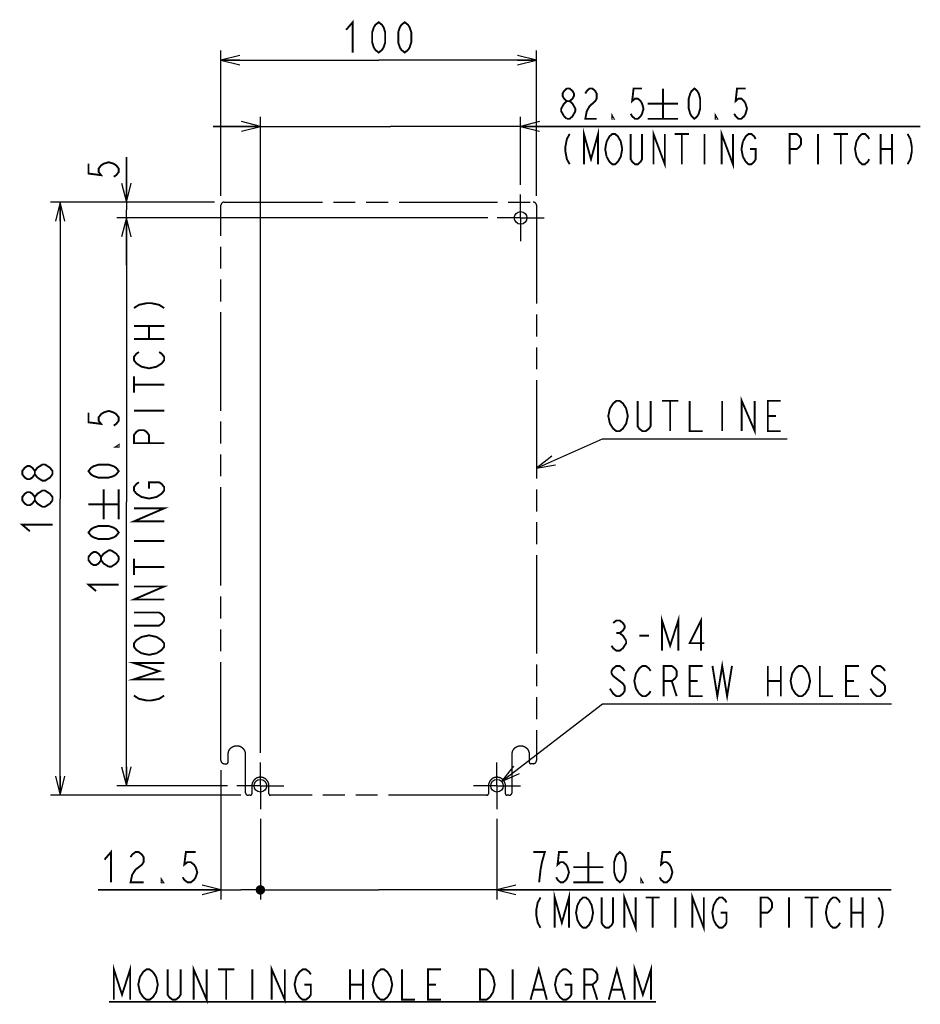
# Model space of a CAD drawing. Header units: millimetres. Extents: x 85 to 1221, y 92 to 821.
# Tile 1 of 35: x 95 to 380, y 126 to 438. Entities that reach past the tile are written whole.
import ezdxf

# ---------------------------------------------------------------- set-up
doc = ezdxf.new("R2010")
doc.units = ezdxf.units.MM
doc.header["$LTSCALE"] = 69.3
doc.linetypes.add('CENTER', pattern=[0.6, 0.375, -0.075, 0.075, -0.075])
doc.linetypes.add('PHANTOM', pattern=[0.8, 0.45, -0.05, 0.1, -0.05, 0.1, -0.05])
doc.layers.get('0').update_dxf_attribs({"linetype": 'CONTINUOUS'})
for name, color, linetype in [('ALL_DIM', 7, 'CONTINUOUS'), ('ALL_NOTE', 7, 'CONTINUOUS'), ('DEFAULT_1', 7, 'CENTER'), ('DEFAULT_3', 7, 'PHANTOM')]:
    doc.layers.add(name, color=color, linetype=linetype)
doc.styles.get("Standard").update_dxf_attribs({"font": 'txt', "width": 0.86})
doc.styles.add('TEXTSTYLE_2', font='txt', dxfattribs={"width": 0.75})
doc.dimstyles.new('DIMSTYLE_5', dxfattribs={"dimtxt": 9.6, "dimasz": 6, "dimexe": 1, "dimexo": 1, "dimgap": 0.8, "dimtad": 1, "dimdec": 3, "dimlfac": 0.333333, "dimdsep": 46, "dimtxsty": 'TEXTSTYLE_2', "dimblk": 'OPEN', "dimblk1": 'OPEN', "dimblk2": 'OPEN', "dimcen": 0.09, "dimadec": 0, "dimazin": 0, "dimtfac": 1, "dimtdec": 3, "dimtofl": 0, "dimtmove": 0, "dimatfit": 3, "dimldrblk": 'OPEN', "dimfxl": 1, "dimtolj": 1, "dimarcsym": 0})
doc.dimstyles.new('DIMSTYLE_6', dxfattribs={"dimtxt": 9.6, "dimasz": 6, "dimexe": 1, "dimexo": 1, "dimgap": 0.8, "dimtad": 1, "dimdec": 3, "dimlfac": 0.333333, "dimdsep": 46, "dimtxsty": 'STANDARD', "dimblk": 'OPEN', "dimblk1": 'OPEN', "dimblk2": 'OPEN', "dimcen": 0.09, "dimadec": 0, "dimazin": 0, "dimtfac": 1, "dimtdec": 3, "dimtofl": 0, "dimtmove": 0, "dimatfit": 3, "dimldrblk": 'OPEN', "dimfxl": 1, "dimtolj": 1, "dimarcsym": 0})

# ---------------------------------------------------------------- blocks, each defined once
blk = doc.blocks.new('_DOT')
at = {"color": 0, "linetype": 'BYBLOCK'}
blk.add_line((-0.25, 0), (-1, 0), dxfattribs=at)
at = {"color": 0, "linetype": 'BYBLOCK', "const_width": 0.25}
blk.add_lwpolyline([(-0.125, 0, 1), (0.125, 0, 1)], format="xyb", close=True, dxfattribs=at)
blk = doc.blocks.new('_OPEN')
at = {"color": 0, "linetype": 'BYBLOCK'}
for p, q in [((0, 0), (-1, 0.25)), ((-1, -0.25), (0, 0)), ((-1, 0), (0, 0))]:
    blk.add_line(p, q, dxfattribs=at)
blk = doc.blocks.new('*D11')
at = {"layer": 'ALL_DIM', "color": 2, "linetype": 'CONTINUOUS'}
for p, q in [((171, 184.58), (171, 159)), ((246, 184.58), (246, 159)), ((171, 162), (170.25, 162)), ((170.25, 162), (208.5, 162)), ((370.96, 162), (208.5, 162)), ((246, 162), (370.96, 162))]:
    blk.add_line(p, q, dxfattribs=at)
at = {"layer": 'ALL_DIM', "color": 2, "linetype": 'CONTINUOUS', "xscale": 6, "yscale": 6, "zscale": 6}
blk.add_blockref('_DOT', (171, 162), dxfattribs=at)
at = {"layer": 'ALL_DIM', "color": 2, "linetype": 'CONTINUOUS', "xscale": 6, "yscale": 6, "zscale": 6, "rotation": 180}
blk.add_blockref('_OPEN', (246, 162), dxfattribs=at)
blk = doc.blocks.new('*D12')
at = {"layer": 'ALL_DIM', "color": 2, "linetype": 'CONTINUOUS'}
for p, q in [((243.08, 375), (125.5, 375)), ((128.5, 375), (128.5, 285)), ((128.5, 195), (128.5, 285)), ((160.58, 195), (125.5, 195))]:
    blk.add_line(p, q, dxfattribs=at)
at = {"layer": 'ALL_DIM', "color": 2, "linetype": 'CONTINUOUS', "xscale": 6, "yscale": 6, "zscale": 6}
for p, rotation in [((128.5, 375), 90), ((128.5, 195), 270)]:
    blk.add_blockref('_OPEN', p, dxfattribs=dict(at, rotation=rotation))
blk = doc.blocks.new('*D13')
at = {"layer": 'ALL_DIM', "color": 2, "linetype": 'CONTINUOUS'}
for p, q in [((156.5, 380), (104.5, 380)), ((107.5, 380), (107.5, 286)), ((107.5, 192), (107.5, 286)), ((164.79, 192), (104.5, 192))]:
    blk.add_line(p, q, dxfattribs=at)
at = {"layer": 'ALL_DIM', "color": 2, "linetype": 'CONTINUOUS', "xscale": 6, "yscale": 6, "zscale": 6}
for p, rotation in [((107.5, 380), 90), ((107.5, 192), 270)]:
    blk.add_blockref('_OPEN', p, dxfattribs=dict(at, rotation=rotation))
blk = doc.blocks.new('*D14')
at = {"layer": 'ALL_DIM', "color": 2, "linetype": 'CONTINUOUS'}
for p, q in [((158.5, 382), (158.5, 428)), ((258.5, 382), (258.5, 428)), ((158.5, 425), (208.5, 425)), ((258.5, 425), (208.5, 425))]:
    blk.add_line(p, q, dxfattribs=at)
at = {"layer": 'ALL_DIM', "color": 2, "linetype": 'CONTINUOUS', "xscale": 6, "yscale": 6, "zscale": 6, "rotation": 180}
blk.add_blockref('_OPEN', (158.5, 425), dxfattribs=at)
at = {"layer": 'ALL_DIM', "color": 2, "linetype": 'CONTINUOUS', "xscale": 6, "yscale": 6, "zscale": 6}
blk.add_blockref('_OPEN', (258.5, 425), dxfattribs=at)
blk = doc.blocks.new('*D15')
at = {"layer": 'ALL_DIM', "color": 2, "linetype": 'CONTINUOUS'}
for p, q in [((128.5, 380), (128.5, 394.21)), ((128.5, 394.21), (128.5, 377.5)), ((154.88, 380), (125.5, 380)), ((243.08, 375), (125.5, 375)), ((128.5, 360), (128.5, 377.5)), ((128.5, 375), (128.5, 360))]:
    blk.add_line(p, q, dxfattribs=at)
at = {"layer": 'ALL_DIM', "color": 2, "linetype": 'CONTINUOUS', "xscale": 6, "yscale": 6, "zscale": 6}
for p, rotation in [((128.5, 380), 270), ((128.5, 375), 90)]:
    blk.add_blockref('_OPEN', p, dxfattribs=dict(at, rotation=rotation))
blk = doc.blocks.new('*D16')
at = {"layer": 'ALL_DIM', "color": 2, "linetype": 'CONTINUOUS'}
for p, q in [((158.5, 200), (158.5, 159)), ((171, 184.58), (171, 159)), ((158.5, 162), (119.52, 162)), ((119.52, 162), (164.75, 162)), ((171.75, 162), (164.75, 162)), ((171, 162), (171.75, 162))]:
    blk.add_line(p, q, dxfattribs=at)
at = {"layer": 'ALL_DIM', "color": 2, "linetype": 'CONTINUOUS', "xscale": 6, "yscale": 6, "zscale": 6}
blk.add_blockref('_OPEN', (158.5, 162), dxfattribs=at)
at = {"layer": 'ALL_DIM', "color": 2, "linetype": 'CONTINUOUS', "xscale": 6, "yscale": 6, "zscale": 6, "rotation": 180}
blk.add_blockref('_DOT', (171, 162), dxfattribs=at)
blk = doc.blocks.new('*D17')
at = {"layer": 'ALL_DIM', "color": 2, "linetype": 'CONTINUOUS'}
for p, q in [((171, 205.42), (171, 407)), ((253.5, 385.42), (253.5, 407)), ((171, 404), (156, 404)), ((156, 404), (212.25, 404)), ((380.2, 404), (212.25, 404)), ((253.5, 404), (380.2, 404))]:
    blk.add_line(p, q, dxfattribs=at)
at = {"layer": 'ALL_DIM', "color": 2, "linetype": 'CONTINUOUS', "xscale": 6, "yscale": 6, "zscale": 6}
blk.add_blockref('_OPEN', (171, 404), dxfattribs=at)
at = {"layer": 'ALL_DIM', "color": 2, "linetype": 'CONTINUOUS', "xscale": 6, "yscale": 6, "zscale": 6, "rotation": 180}
blk.add_blockref('_OPEN', (253.5, 404), dxfattribs=at)

msp = doc.modelspace()

# ---------------------------------------------------------------- linework, layer by layer
at = {"color": 7, "linetype": 'CONTINUOUS'}
for centre in [(253.4993, 375.001), (171, 195), (245.9992, 195)]:
    msp.add_circle(centre, 2, dxfattribs=at)
at = {"layer": 'ALL_DIM', "color": 2, "linetype": 'CONTINUOUS', "const_width": 0.6}
for points in [[(198.1802, 434.601), (200.2442, 437.001), (200.2442, 427.401)], [(208.5002, 427.401), (207.4682, 428.201), (206.9522, 429.001), (206.4362, 430.601), (206.4362, 433.801), (206.9522, 435.401), (207.4682, 436.201), (208.5002, 437.001), (209.5322, 436.201), (210.0482, 435.401), (210.5642, 433.801), (210.5642, 430.601), (210.0482, 429.001), (209.5322, 428.201), (208.5002, 427.401)], [(216.7562, 427.401), (215.7242, 428.201), (215.2082, 429.001), (214.6922, 430.601), (214.6922, 433.801), (215.2082, 435.401), (215.7242, 436.201), (216.7562, 437.001), (217.7882, 436.201), (218.3042, 435.401), (218.8202, 433.801), (218.8202, 430.601), (218.3042, 429.001), (217.7882, 428.201), (216.7562, 427.401)], [(268.1512, 412.001), (267.2512, 412.801), (266.8012, 413.601), (266.8012, 414.401), (267.2512, 415.201), (268.1512, 416.001), (269.0512, 416.001), (269.9512, 415.201), (270.4012, 414.401), (270.4012, 413.601), (269.9512, 412.801), (269.0512, 412.001)], [(274.0012, 414.401), (274.4512, 415.201), (275.3512, 416.001), (276.2512, 416.001), (277.1512, 415.201), (277.6012, 414.401), (277.6012, 412.801), (277.1512, 412.001), (276.2512, 411.201), (275.3512, 410.401), (274.4512, 408.801), (274.0012, 406.401), (277.6012, 406.401)], [(292.0012, 416.001), (289.3012, 416.001), (288.8512, 412.001), (289.7512, 412.801), (290.6512, 412.801), (291.5512, 412.001), (292.0012, 411.201), (292.4512, 409.601), (292.0012, 408.001), (291.5512, 407.201), (290.6512, 406.401), (289.7512, 406.401), (288.8512, 407.201), (288.4012, 408.001)], [(298.6012, 416.001), (298.6012, 406.401)], [(308.6012, 406.401), (307.7012, 407.201), (307.2512, 408.001), (306.8012, 409.601), (306.8012, 412.801), (307.2512, 414.401), (307.7012, 415.201), (308.6012, 416.001), (309.5012, 415.201), (309.9512, 414.401), (310.4012, 412.801), (310.4012, 409.601), (309.9512, 408.001), (309.5012, 407.201), (308.6012, 406.401)], [(324.8012, 416.001), (322.1012, 416.001), (321.6512, 412.001), (322.5512, 412.801), (323.4512, 412.801), (324.3513, 412.001), (324.8012, 411.201), (325.2512, 409.601), (324.8012, 408.001), (324.3513, 407.201), (323.4512, 406.401), (322.5512, 406.401), (321.6512, 407.201), (321.2012, 408.001)], [(267.2512, 407.201), (266.3512, 408.801), (266.3512, 409.601), (266.8012, 410.401), (267.2512, 411.201), (268.1512, 412.001), (269.0512, 412.001), (269.9512, 411.201)], [(270.8512, 408.801), (269.9512, 407.201), (269.0512, 406.401), (268.1512, 406.401)], [(269.9512, 411.201), (270.8512, 409.601), (270.8512, 408.801)], [(293.8012, 411.201), (303.4012, 411.201)], [(268.1512, 406.401), (267.2512, 407.201)], [(283.0012, 406.401), (282.5512, 406.401), (282.5512, 407.201), (283.0012, 406.401)], [(293.8012, 406.401), (303.4012, 406.401)], [(315.8012, 406.401), (315.3512, 406.401), (315.3512, 407.201), (315.8012, 406.401)], [(273.5512, 392.001), (273.5512, 401.601), (275.8012, 393.601), (278.0512, 401.601), (278.0512, 392.001)], [(295.6012, 392.001), (295.6012, 401.601), (299.2012, 392.001), (299.2012, 401.601)], [(317.2012, 392.001), (317.2012, 401.601), (320.8012, 392.001), (320.8012, 401.601)], [(269.0512, 401.601), (268.1512, 400.001), (267.7012, 397.601), (267.7012, 396.001), (268.1512, 393.601), (269.0512, 392.001)], [(280.7512, 394.401), (280.3012, 396.801), (280.7512, 399.201)], [(280.7512, 399.201), (281.6512, 400.801), (282.5512, 401.601), (283.4512, 401.601), (284.3512, 400.801)], [(284.3512, 400.801), (285.2512, 399.201), (285.7012, 396.801), (285.2512, 394.401), (284.8012, 393.601)], [(292.0012, 401.601), (292.0012, 393.601), (291.5512, 392.801), (290.6512, 392.001), (289.7512, 392.001), (288.8512, 392.801), (288.4012, 393.601), (288.4012, 401.601)], [(302.3512, 401.601), (306.8512, 401.601)], [(304.6012, 401.601), (304.6012, 392.001)], [(311.8012, 401.601), (311.8012, 392.001)], [(323.9512, 394.401), (323.5012, 396.801), (323.9512, 399.201)], [(323.9512, 399.201), (324.8512, 400.801), (325.7512, 401.601), (326.6512, 401.601), (327.5512, 400.801), (328.0012, 400.001)], [(338.8012, 392.001), (338.8012, 401.601), (341.0513, 401.601), (341.9512, 400.801), (342.4012, 400.001), (342.4012, 398.401), (341.9512, 397.601), (341.0513, 396.801), (338.8012, 396.801)], [(347.8012, 401.601), (347.8012, 392.001)], [(352.7512, 401.601), (357.2512, 401.601)], [(355.0012, 401.601), (355.0012, 392.001)], [(364.0012, 393.601), (363.5512, 392.801), (362.6512, 392.001), (361.7512, 392.001), (360.8512, 392.801), (360.4012, 393.601), (359.9513, 394.401), (359.5012, 396.801), (359.9513, 399.201), (360.4012, 400.001), (360.8512, 400.801), (361.7512, 401.601), (362.6512, 401.601), (363.5512, 400.801), (364.0012, 400.001)], [(367.6012, 401.601), (367.6012, 392.001)], [(371.2012, 401.601), (371.2012, 392.001)], [(376.1512, 401.601), (377.0512, 400.001), (377.5012, 397.601), (377.5012, 396.001), (377.0512, 393.601), (376.1512, 392.001)], [(326.2012, 396.801), (328.0012, 396.801), (328.0012, 393.601), (327.5512, 392.801), (326.6512, 392.001), (325.7512, 392.001), (324.8512, 392.801), (323.9512, 394.401)], [(367.6012, 396.801), (371.2012, 396.801)], [(284.8012, 393.601), (284.3512, 392.801), (283.4512, 392.001), (282.5512, 392.001), (281.6512, 392.801), (280.7512, 394.401)], [(116.4999, 392.1436), (116.4999, 389.0477), (120.4999, 388.5316), (119.6999, 389.5637), (119.6999, 390.5956), (120.4999, 391.6277), (121.2999, 392.1436), (122.8999, 392.6597), (124.4999, 392.1436), (125.2999, 391.6277), (126.0999, 390.5956), (126.0999, 389.5637), (125.2999, 388.5316), (124.4999, 388.0157)], [(130.8999, 346.4045), (132.4999, 347.4365), (134.8999, 347.9525), (136.4999, 347.9525), (138.8999, 347.4365), (140.4999, 346.4045)], [(130.8999, 340.7285), (140.4999, 340.7285)], [(135.6999, 336.6005), (135.6999, 340.7285)], [(130.8999, 336.6005), (140.4999, 336.6005)], [(138.8999, 332.4725), (139.6999, 331.9565), (140.4999, 330.9245), (140.4999, 329.8925), (139.6999, 328.8605), (138.8999, 328.3445), (138.0999, 327.8285), (135.6999, 327.3125), (133.2999, 327.8285), (132.4999, 328.3445), (131.6999, 328.8605), (130.8999, 329.8925), (130.8999, 330.9245), (131.6999, 331.9565), (132.4999, 332.4725)], [(130.8999, 319.5725), (130.8999, 324.7325)], [(130.8999, 322.1525), (140.4999, 322.1525)], [(116.4999, 313.3045), (116.4999, 310.2085), (120.4999, 309.6925), (119.6999, 310.7245), (119.6999, 311.7565), (120.4999, 312.7885), (121.2999, 313.3045), (122.8999, 313.8205), (124.4999, 313.3045), (125.2999, 312.7885), (126.0999, 311.7565), (126.0999, 310.7245), (125.2999, 309.6925), (124.4999, 309.1765)], [(130.8999, 313.8965), (140.4999, 313.8965)], [(140.4999, 303.5765), (130.8999, 303.5765), (130.8999, 306.1565), (131.6999, 307.1885), (132.4999, 307.7045), (134.0999, 307.7045), (134.8999, 307.1885), (135.6999, 306.1565), (135.6999, 303.5765)], [(126.0999, 302.9845), (126.0999, 302.4685), (125.2999, 302.4685), (126.0999, 302.9845)], [(99.4999, 293.7406), (98.6999, 292.7085), (97.8999, 292.1926), (97.0999, 292.1926), (96.2999, 292.7085), (95.4999, 293.7406), (95.4999, 294.7725), (96.2999, 295.8046), (97.0999, 296.3205), (97.8999, 296.3205), (98.6999, 295.8046), (99.4999, 294.7725)], [(100.2999, 292.7085), (99.4999, 293.7406), (99.4999, 294.7725), (100.2999, 295.8046), (101.0999, 296.3205), (101.8999, 296.8365), (102.6999, 296.8365), (103.4999, 296.3205), (104.2999, 295.8046), (105.0999, 294.7725), (105.0999, 293.7406)], [(126.0999, 294.7285), (125.2999, 293.6965), (124.4999, 293.1805), (122.8999, 292.6645), (119.6999, 292.6645), (118.0999, 293.1805), (117.2999, 293.6965), (116.4999, 294.7285), (117.2999, 295.7605), (118.0999, 296.2765), (119.6999, 296.7925), (122.8999, 296.7925), (124.4999, 296.2765), (125.2999, 295.7605), (126.0999, 294.7285)], [(105.0999, 293.7406), (104.2999, 292.7085), (103.4999, 292.1926), (102.6999, 291.6765), (101.8999, 291.6765), (100.2999, 292.7085)], [(131.6999, 287.5805), (130.8999, 288.6125), (130.8999, 289.6445), (131.6999, 290.6765), (132.4999, 291.1925)], [(135.6999, 289.1285), (135.6999, 291.1925), (138.8999, 291.1925), (139.6999, 290.6765), (140.4999, 289.6445), (140.4999, 288.6125), (139.6999, 287.5805), (138.8999, 287.0645), (138.0999, 286.5485), (135.6999, 286.0325), (133.2999, 286.5485), (131.6999, 287.5805)], [(99.4999, 285.4845), (98.6999, 284.4526), (97.8999, 283.9365), (97.0999, 283.9365), (96.2999, 284.4526), (95.4999, 285.4845), (95.4999, 286.5166), (96.2999, 287.5485), (97.0999, 288.0645), (97.8999, 288.0645), (98.6999, 287.5485), (99.4999, 286.5166)], [(101.8999, 283.4205), (100.2999, 284.4526), (99.4999, 285.4845), (99.4999, 286.5166), (100.2999, 287.5485), (101.0999, 288.0645), (101.8999, 288.5806), (102.6999, 288.5806), (104.2999, 287.5485)], [(104.2999, 287.5485), (105.0999, 286.5166), (105.0999, 285.4845)], [(121.2999, 279.4005), (121.2999, 289.0005)], [(126.0999, 279.4005), (126.0999, 289.0005)], [(105.0999, 285.4845), (104.2999, 284.4526), (103.4999, 283.9365), (102.6999, 283.4205), (101.8999, 283.4205)], [(116.4999, 284.2005), (126.0999, 284.2005)], [(140.4999, 278.8085), (130.8999, 278.8085), (140.4999, 282.9365), (130.8999, 282.9365)], [(97.8999, 275.6805), (95.4999, 277.7445), (105.0999, 277.7445)], [(126.0999, 275.2725), (125.2999, 274.2405), (124.4999, 273.7245), (122.8999, 273.2085), (119.6999, 273.2085), (118.0999, 273.7245), (117.2999, 274.2405), (116.4999, 275.2725), (117.2999, 276.3045), (118.0999, 276.8205), (119.6999, 277.3365), (122.8999, 277.3365), (124.4999, 276.8205), (125.2999, 276.3045), (126.0999, 275.2725)], [(130.8999, 272.6165), (140.4999, 272.6165)], [(120.4999, 266.5005), (119.6999, 265.4685), (118.8999, 264.9525), (118.0999, 264.9525), (117.2999, 265.4685), (116.4999, 266.5005), (116.4999, 267.5325), (117.2999, 268.5645), (118.0999, 269.0805), (118.8999, 269.0805), (119.6999, 268.5645), (120.4999, 267.5325)], [(122.8999, 264.4365), (121.2999, 265.4685), (120.4999, 266.5005), (120.4999, 267.5325), (121.2999, 268.5645), (122.0999, 269.0805), (122.8999, 269.5965), (123.6999, 269.5965)], [(123.6999, 269.5965), (125.2999, 268.5645), (126.0999, 267.5325), (126.0999, 266.5005)], [(126.0999, 266.5005), (125.2999, 265.4685), (124.4999, 264.9525), (123.6999, 264.4365), (122.8999, 264.4365)], [(130.8999, 261.7805), (130.8999, 266.9405)], [(130.8999, 264.3605), (140.4999, 264.3605)], [(118.8999, 256.6965), (116.4999, 258.7605), (126.0999, 258.7605)], [(140.4999, 254.0405), (130.8999, 254.0405), (140.4999, 258.1685), (130.8999, 258.1685)], [(130.8999, 249.9125), (138.8999, 249.9125), (139.6999, 249.3965), (140.4999, 248.3645), (140.4999, 247.3325), (139.6999, 246.3005), (138.8999, 245.7845), (130.8999, 245.7845)], [(133.2999, 237.0125), (131.6999, 238.0445), (130.8999, 239.0765), (130.8999, 240.1085), (131.6999, 241.1405), (132.4999, 241.6565), (133.2999, 242.1725), (135.6999, 242.6885), (138.0999, 242.1725), (139.6999, 241.1405)], [(139.6999, 241.1405), (140.4999, 240.1085), (140.4999, 239.0765), (139.6999, 238.0445), (138.8999, 237.5285), (138.0999, 237.0125), (135.6999, 236.4965), (133.2999, 237.0125)], [(140.4999, 228.7565), (130.8999, 228.7565), (138.8999, 231.3365), (130.8999, 233.9165), (140.4999, 233.9165)], [(130.8999, 223.5965), (132.4999, 222.5645), (134.8999, 222.0485), (136.4999, 222.0485), (138.8999, 222.5645), (140.4999, 223.5965)], [(121.5806, 171.6001), (123.6446, 174.0001), (123.6446, 164.4001)], [(129.8366, 172.4001), (130.3526, 173.2001), (131.3846, 174.0001), (132.4166, 174.0001), (133.4486, 173.2001), (133.9646, 172.4001), (133.9646, 170.8001), (133.4486, 170.0001), (132.4166, 169.2001), (131.3846, 168.4001), (130.3526, 166.8001), (129.8366, 164.4001), (133.9646, 164.4001)], [(150.4766, 174.0001), (147.3806, 174.0001), (146.8646, 170.0001), (147.8966, 170.8001), (148.9286, 170.8001), (149.9606, 170.0001), (150.4766, 169.2001), (150.9926, 167.6001), (150.4766, 166.0001), (149.9606, 165.2001), (148.9286, 164.4001), (147.8966, 164.4001), (146.8646, 165.2001), (146.3486, 166.0001)], [(259.3596, 164.4001), (259.8096, 168.4001), (260.2596, 170.8001), (260.7096, 172.4001), (261.1596, 174.0001), (257.5596, 174.0001)], [(268.3596, 174.0001), (265.6596, 174.0001), (265.2096, 170.0001), (266.1096, 170.8001), (267.0096, 170.8001), (267.9096, 170.0001), (268.3596, 169.2001), (268.8096, 167.6001), (268.3596, 166.0001), (267.9096, 165.2001), (267.0096, 164.4001), (266.1096, 164.4001), (265.2096, 165.2001), (264.7596, 166.0001)], [(274.9596, 174.0001), (274.9596, 164.4001)], [(284.9596, 164.4001), (284.0596, 165.2001), (283.6096, 166.0001), (283.1596, 167.6001), (283.1596, 170.8001), (283.6096, 172.4001), (284.0596, 173.2001), (284.9596, 174.0001), (285.8596, 173.2001), (286.3096, 172.4001), (286.7596, 170.8001), (286.7596, 167.6001), (286.3096, 166.0001), (285.8596, 165.2001), (284.9596, 164.4001)], [(301.1596, 174.0001), (298.4596, 174.0001), (298.0096, 170.0001), (298.9096, 170.8001), (299.8096, 170.8001), (300.7096, 170.0001), (301.1596, 169.2001), (301.6096, 167.6001), (301.1596, 166.0001), (300.7096, 165.2001), (299.8096, 164.4001), (298.9096, 164.4001), (298.0096, 165.2001), (297.5596, 166.0001)], [(270.1596, 169.2001), (279.7596, 169.2001)], [(140.1566, 164.4001), (139.6406, 164.4001), (139.6406, 165.2001), (140.1566, 164.4001)], [(292.1596, 164.4001), (291.7096, 164.4001), (291.7096, 165.2001), (292.1596, 164.4001)], [(270.1596, 164.4001), (279.7596, 164.4001)], [(259.8096, 159.6001), (258.9096, 158.0001), (258.4596, 155.6001), (258.4596, 154.0001), (258.9096, 151.6001), (259.8096, 150.0001)], [(264.3096, 150.0001), (264.3096, 159.6001), (266.5596, 151.6001), (268.8096, 159.6001), (268.8096, 150.0001)], [(271.5096, 157.2001), (272.4096, 158.8001), (273.3096, 159.6001), (274.2096, 159.6001), (275.1096, 158.8001)], [(282.7596, 159.6001), (282.7596, 151.6001), (282.3096, 150.8001), (281.4096, 150.0001), (280.5096, 150.0001), (279.6096, 150.8001), (279.1596, 151.6001), (279.1596, 159.6001)], [(286.3596, 150.0001), (286.3596, 159.6001), (289.9596, 150.0001), (289.9596, 159.6001)], [(293.1096, 159.6001), (297.6096, 159.6001)], [(295.3596, 159.6001), (295.3596, 150.0001)], [(302.5596, 159.6001), (302.5596, 150.0001)], [(307.9596, 150.0001), (307.9596, 159.6001), (311.5596, 150.0001), (311.5596, 159.6001)], [(314.7096, 152.4001), (314.2596, 154.8001), (314.7096, 157.2001), (315.1596, 158.0001), (315.6096, 158.8001), (316.5096, 159.6001), (317.4096, 159.6001), (318.3096, 158.8001), (318.7596, 158.0001)], [(329.5596, 150.0001), (329.5596, 159.6001), (331.8096, 159.6001), (332.7096, 158.8001), (333.1596, 158.0001), (333.1596, 156.4001), (332.7096, 155.6001), (331.8096, 154.8001), (329.5596, 154.8001)], [(338.5596, 159.6001), (338.5596, 150.0001)], [(343.5096, 159.6001), (348.0096, 159.6001)], [(345.7596, 159.6001), (345.7596, 150.0001)], [(350.7096, 157.2001), (351.6096, 158.8001), (352.5096, 159.6001), (353.4096, 159.6001), (354.3096, 158.8001), (354.7596, 158.0001)], [(358.3596, 159.6001), (358.3596, 150.0001)], [(361.9596, 159.6001), (361.9596, 150.0001)], [(366.9096, 159.6001), (367.8096, 158.0001), (368.2596, 155.6001), (368.2596, 154.0001), (367.8096, 151.6001), (366.9096, 150.0001)], [(272.4096, 150.8001), (271.5096, 152.4001), (271.0596, 154.8001), (271.5096, 157.2001)], [(275.1096, 158.8001), (276.0096, 157.2001), (276.4596, 154.8001), (276.0096, 152.4001)], [(351.6096, 150.8001), (350.7096, 152.4001), (350.2596, 154.8001), (350.7096, 157.2001)], [(316.9596, 154.8001), (318.7596, 154.8001), (318.7596, 151.6001), (318.3096, 150.8001), (317.4096, 150.0001), (316.5096, 150.0001), (315.6096, 150.8001), (314.7096, 152.4001)], [(358.3596, 154.8001), (361.9596, 154.8001)], [(276.0096, 152.4001), (275.1096, 150.8001), (274.2096, 150.0001), (273.3096, 150.0001), (272.4096, 150.8001)], [(354.7596, 151.6001), (354.3096, 150.8001), (353.4096, 150.0001), (352.5096, 150.0001), (351.6096, 150.8001)]]:
    msp.add_lwpolyline(points, dxfattribs=at)
at = {"layer": 'ALL_NOTE', "color": 2, "linetype": 'CONTINUOUS'}
for p, q in [((258.5004, 295.6539), (279.5004, 305.001)), ((279.5004, 305.001), (280.2504, 305.001)), ((280.2504, 305.001), (338.0424, 305.001)), ((247.439, 196.3882), (279.5004, 221.001)), ((279.5004, 221.001), (280.2504, 221.001)), ((280.2504, 221.001), (371.0664, 221.001))]:
    msp.add_line(p, q, dxfattribs=at)
at = {"layer": 'ALL_NOTE', "color": 2, "linetype": 'CONTINUOUS', "const_width": 0.6}
for points in [[(323.5944, 307.401), (323.5944, 317.001), (327.7224, 307.401), (327.7224, 317.001)], [(286.4424, 309.001), (285.9264, 308.201), (284.8944, 307.401), (283.8624, 307.401), (282.8304, 308.201), (282.3144, 309.001), (281.7984, 309.801), (281.2824, 312.201), (281.7984, 314.601), (282.3144, 315.401), (282.8304, 316.201), (283.8624, 317.001), (284.8944, 317.001), (285.9264, 316.201), (286.4424, 315.401), (286.9584, 314.601), (287.4744, 312.201), (286.9584, 309.801), (286.4424, 309.001)], [(294.6984, 317.001), (294.6984, 309.001), (294.1824, 308.201), (293.1504, 307.401), (292.1184, 307.401), (291.0864, 308.201), (290.5704, 309.001), (290.5704, 317.001)], [(298.3104, 317.001), (303.4704, 317.001)], [(300.8904, 317.001), (300.8904, 307.401)], [(307.0824, 317.001), (307.0824, 307.401), (311.2104, 307.401)], [(317.4024, 317.001), (317.4024, 307.401)], [(335.9784, 307.401), (331.8504, 307.401), (331.8504, 317.001), (335.9784, 317.001)], [(331.8504, 312.201), (334.4304, 312.201)], [(282.8304, 246.601), (283.8624, 247.401), (284.8944, 247.401), (285.9264, 246.601), (286.4424, 245.801), (286.4424, 245.001), (285.9264, 244.201), (284.8944, 243.401), (285.9264, 242.601), (286.9584, 241.001)], [(298.3104, 237.801), (298.3104, 247.401), (300.8904, 239.401), (303.4704, 247.401), (303.4704, 237.801)], [(310.6944, 237.801), (310.6944, 247.401), (307.0824, 240.201), (311.7264, 240.201)], [(283.8624, 243.401), (284.8944, 243.401)], [(286.9584, 241.001), (286.9584, 240.201), (286.4424, 239.401), (285.9264, 238.601), (284.8944, 237.801), (283.8624, 237.801), (282.8304, 238.601), (282.3144, 239.401)], [(291.0864, 242.601), (294.1824, 242.601)], [(314.3064, 233.001), (315.8544, 223.401), (317.4024, 233.001), (318.9504, 223.401), (320.4984, 233.001)], [(286.4424, 231.401), (285.9264, 232.201), (284.8944, 233.001), (283.8624, 233.001), (282.8304, 232.201), (282.3144, 231.401), (282.3144, 230.601), (282.8304, 229.801)], [(291.0864, 224.201), (290.0544, 225.801), (289.5384, 228.201), (290.0544, 230.601), (290.5704, 231.401), (291.0864, 232.201), (292.1184, 233.001), (293.1504, 233.001), (294.1824, 232.201), (294.6984, 231.401)], [(298.8264, 223.401), (298.8264, 233.001), (301.4064, 233.001), (302.4384, 232.201), (302.9544, 231.401), (302.9544, 229.801), (302.4384, 229.001), (301.4064, 228.201), (298.8264, 228.201)], [(311.2104, 223.401), (307.0824, 223.401), (307.0824, 233.001), (311.2104, 233.001)], [(331.8504, 233.001), (331.8504, 223.401)], [(335.9784, 233.001), (335.9784, 223.401)], [(344.7504, 225.801), (343.7184, 224.201), (342.6864, 223.401), (341.6544, 223.401), (340.6224, 224.201), (340.1064, 225.001), (339.5904, 225.801), (339.0744, 228.201), (339.5904, 230.601), (340.6224, 232.201)], [(340.6224, 232.201), (341.6544, 233.001), (342.6864, 233.001), (343.7184, 232.201), (344.7504, 230.601)], [(348.3624, 233.001), (348.3624, 223.401), (352.4904, 223.401)], [(360.7464, 223.401), (356.6184, 223.401), (356.6184, 233.001), (360.7464, 233.001)], [(369.0024, 231.401), (368.4864, 232.201), (367.4544, 233.001), (366.4224, 233.001), (365.3904, 232.201), (364.8744, 231.401), (364.8744, 230.601), (365.3904, 229.801)], [(282.8304, 229.801), (285.9264, 227.401), (286.4424, 226.601), (286.4424, 225.001), (285.9264, 224.201), (284.8944, 223.401), (283.8624, 223.401), (282.8304, 224.201), (281.7984, 225.801)], [(301.4064, 228.201), (302.9544, 223.401)], [(307.0824, 228.201), (309.6624, 228.201)], [(331.8504, 228.201), (335.9784, 228.201)], [(344.7504, 230.601), (345.2664, 228.201), (344.7504, 225.801)], [(356.6184, 228.201), (359.1984, 228.201)], [(365.3904, 229.801), (368.4864, 227.401)], [(294.6984, 225.001), (294.1824, 224.201), (293.1504, 223.401), (292.1184, 223.401), (291.0864, 224.201)], [(365.3904, 224.201), (364.3584, 225.801)], [(368.4864, 227.401), (369.0024, 226.601), (369.0024, 225.001), (368.4864, 224.201), (367.4544, 223.401), (366.4224, 223.401), (365.3904, 224.201)], [(124.5508, 127.2001), (124.5508, 136.8001), (127.1308, 128.8001), (129.7108, 136.8001), (129.7108, 127.2001)], [(149.8348, 127.2001), (149.8348, 136.8001), (153.9628, 127.2001), (153.9628, 136.8001)], [(174.6028, 127.2001), (174.6028, 136.8001), (178.7308, 127.2001), (178.7308, 136.8001)], [(256.6468, 127.2001), (259.2268, 136.8001), (261.8068, 127.2001)], [(281.4148, 127.2001), (283.9948, 136.8001), (286.5748, 127.2001)], [(289.6708, 127.2001), (289.6708, 136.8001), (292.2508, 128.8001), (294.8308, 136.8001), (294.8308, 127.2001)], [(133.8388, 128.0001), (132.8068, 129.6001), (132.2908, 132.0001), (132.8068, 134.4001)], [(132.8068, 134.4001), (133.8388, 136.0001), (134.8708, 136.8001), (135.9028, 136.8001), (136.9348, 136.0001)], [(136.9348, 136.0001), (137.9668, 134.4001), (138.4828, 132.0001), (137.9668, 129.6001), (137.4508, 128.8001)], [(145.7068, 136.8001), (145.7068, 128.8001), (145.1908, 128.0001), (144.1588, 127.2001), (143.1268, 127.2001), (142.0948, 128.0001), (141.5788, 128.8001), (141.5788, 136.8001)], [(157.5748, 136.8001), (162.7348, 136.8001)], [(160.1548, 136.8001), (160.1548, 127.2001)], [(168.4108, 136.8001), (168.4108, 127.2001)], [(183.3748, 128.0001), (182.3428, 129.6001), (181.8268, 132.0001), (182.3428, 134.4001), (182.8588, 135.2001), (183.3748, 136.0001), (184.4068, 136.8001), (185.4388, 136.8001), (186.4708, 136.0001), (186.9868, 135.2001)], [(199.3708, 136.8001), (199.3708, 127.2001)], [(203.4988, 136.8001), (203.4988, 127.2001)], [(211.7548, 128.8001), (211.2388, 128.0001), (210.2068, 127.2001), (209.1748, 127.2001), (208.1428, 128.0001), (207.6268, 128.8001), (207.1108, 129.6001), (206.5948, 132.0001), (207.1108, 134.4001), (207.6268, 135.2001), (208.1428, 136.0001), (209.1748, 136.8001), (210.2068, 136.8001), (211.2388, 136.0001), (211.7548, 135.2001), (212.2708, 134.4001), (212.7868, 132.0001), (212.2708, 129.6001), (211.7548, 128.8001)], [(215.8828, 136.8001), (215.8828, 127.2001), (220.0108, 127.2001)], [(228.2668, 127.2001), (224.1388, 127.2001), (224.1388, 136.8001), (228.2668, 136.8001)], [(240.6508, 136.8001), (242.7148, 136.8001), (243.7468, 136.0001), (244.2628, 135.2001), (244.7788, 134.4001), (245.2948, 132.0001), (244.7788, 129.6001), (244.2628, 128.8001), (243.7468, 128.0001), (242.7148, 127.2001), (240.6508, 127.2001), (240.6508, 136.8001)], [(250.9708, 136.8001), (250.9708, 127.2001)], [(267.4828, 132.0001), (269.5468, 132.0001), (269.5468, 128.8001), (269.0308, 128.0001), (267.9988, 127.2001), (266.9668, 127.2001), (265.9348, 128.0001), (265.4188, 128.8001), (264.9028, 129.6001), (264.3868, 132.0001), (264.9028, 134.4001), (265.4188, 135.2001), (265.9348, 136.0001), (266.9668, 136.8001), (267.9988, 136.8001), (269.0308, 136.0001), (269.5468, 135.2001)], [(273.6748, 127.2001), (273.6748, 136.8001), (276.2548, 136.8001), (277.2868, 136.0001), (277.8028, 135.2001), (277.8028, 133.6001), (277.2868, 132.8001), (276.2548, 132.0001), (273.6748, 132.0001)], [(184.9228, 132.0001), (186.9868, 132.0001), (186.9868, 128.8001), (186.4708, 128.0001), (185.4388, 127.2001), (184.4068, 127.2001), (183.3748, 128.0001)], [(199.3708, 132.0001), (203.4988, 132.0001)], [(224.1388, 132.0001), (226.7188, 132.0001)], [(276.2548, 132.0001), (277.8028, 127.2001)], [(137.4508, 128.8001), (136.9348, 128.0001), (135.9028, 127.2001), (134.8708, 127.2001), (133.8388, 128.0001)], [(257.6788, 130.4001), (260.7748, 130.4001)], [(282.4468, 130.4001), (285.5428, 130.4001)], [(123.0028, 126.5295), (296.3788, 126.5295)]]:
    msp.add_lwpolyline(points, dxfattribs=at)
at = {"layer": 'ALL_NOTE', "color": 2, "linetype": 'CONTINUOUS'}
for points in [[(263.372, 299.4641), (258.5004, 295.6539), (264.5919, 296.7233)], [(251.2849, 201.2316), (247.439, 196.3882), (253.1117, 198.852)]]:
    msp.add_lwpolyline(points, dxfattribs=at)
at = {"layer": 'DEFAULT_1', "color": 7, "linetype": 'CENTER'}
for p, q in [((253.4993, 375.001), (253.4993, 382.4221)), ((253.4993, 375.001), (246.0782, 375.001)), ((253.4993, 375.001), (253.4993, 367.5799)), ((253.4993, 375.001), (260.9204, 375.001)), ((171, 195), (171, 202.4211)), ((245.9992, 195), (245.9992, 202.4211)), ((171, 195), (163.5789, 195)), ((171, 195), (171, 187.5789)), ((171, 195), (178.4211, 195)), ((245.9992, 195), (238.5781, 195)), ((245.9992, 195), (245.9992, 187.5789)), ((245.9992, 195), (253.4203, 195))]:
    msp.add_line(p, q, dxfattribs=at)
at = {"layer": 'DEFAULT_3', "color": 8, "linetype": 'PHANTOM'}
for p, q in [((158.4999, 203.0001), (158.4999, 379.001)), ((159.4999, 380.001), (257.5004, 380.001)), ((258.5004, 379.001), (258.5004, 203.0001)), ((160.7892, 202.5004), (160.788, 205)), ((166.2119, 205), (166.2064, 193.0005)), ((250.8052, 193.0005), (250.7997, 205.0001)), ((256.1988, 205.0001), (256.1977, 202.5004)), ((159.4999, 202.0001), (160.2885, 202.0001)), ((257.5004, 202.0001), (256.6984, 202.0001)), ((168.2926, 195), (168.2938, 192.5003)), ((173.7062, 192.5003), (173.7074, 195)), ((243.3008, 195), (243.3019, 192.5003)), ((248.6965, 192.5003), (248.6977, 195)), ((167.7931, 192.0001), (167.2078, 192.0001)), ((242.8012, 192.0001), (174.2069, 192.0001)), ((249.8038, 192.0001), (249.1972, 192.0001))]:
    msp.add_line(p, q, dxfattribs=at)
for centre, start, end in [((159.4999, 379.001), 90, 180), ((257.5004, 379.001), 0, 90), ((159.4999, 203.0001), 180, 270), ((257.5004, 203.0001), 270, 360)]:
    msp.add_arc(centre, 1, start, end, dxfattribs=at)
for points, knots in [([(160.788, 205), (160.788, 205.0833), (160.7957, 205.25), (160.8302, 205.498), (160.8873, 205.742), (160.9666, 205.9798), (161.0677, 206.2092), (161.1896, 206.4284), (161.3312, 206.6356), (161.4913, 206.829), (161.6686, 207.0067), (161.8617, 207.1671), (162.0687, 207.3091), (162.288, 207.4316), (162.5176, 207.5332), (162.7558, 207.613), (163.0003, 207.6705), (163.2491, 207.7054), (163.5, 207.7171), (163.7509, 207.7054), (163.9996, 207.6705), (164.2441, 207.613), (164.4823, 207.5332), (164.7119, 207.4316), (164.9312, 207.3091), (165.1383, 207.1671), (165.3314, 207.0067), (165.5087, 206.829), (165.6687, 206.6356), (165.8103, 206.4284), (165.9323, 206.2092), (166.0334, 205.9798), (166.1126, 205.742), (166.1697, 205.498), (166.2042, 205.25), (166.2119, 205.0833), (166.2119, 205)], [0, 0, 0, 0, 0.02930516, 0.05866597, 0.08805919, 0.11744552, 0.14682621, 0.17621401, 0.20565007, 0.235076, 0.2644943, 0.29390552, 0.32335759, 0.35279789, 0.38223402, 0.41166127, 0.44111509, 0.4705631, 0.5, 0.5294369, 0.55888491, 0.58833873, 0.61776598, 0.64720211, 0.67664241, 0.70609448, 0.7355057, 0.764924, 0.79434993, 0.82378599, 0.85317379, 0.88255448, 0.91194081, 0.94133403, 0.97069484, 1, 1, 1, 1]), ([(250.7997, 205.0001), (250.7996, 205.0829), (250.8073, 205.2488), (250.8416, 205.4957), (250.8985, 205.7386), (250.9774, 205.9754), (251.078, 206.2037), (251.1994, 206.4219), (251.3404, 206.6282), (251.4997, 206.8207), (251.6762, 206.9975), (251.8684, 207.1572), (252.0745, 207.2986), (252.2928, 207.4205), (252.5214, 207.5217), (252.7585, 207.6011), (253.0019, 207.6584), (253.2495, 207.6931), (253.4993, 207.7048), (253.749, 207.6931), (253.9967, 207.6584), (254.24, 207.6011), (254.4771, 207.5217), (254.7057, 207.4205), (254.924, 207.2986), (255.1301, 207.1572), (255.3223, 206.9975), (255.4988, 206.8207), (255.6582, 206.6282), (255.7991, 206.4219), (255.9205, 206.2038), (256.0211, 205.9754), (256.1, 205.7387), (256.1569, 205.4957), (256.1912, 205.2488), (256.1989, 205.0829), (256.1988, 205.0001)], [0, 0, 0, 0, 0.02930564, 0.05866658, 0.08805944, 0.11744593, 0.14682632, 0.17621424, 0.20564966, 0.235076, 0.26449384, 0.29390536, 0.32335715, 0.3527982, 0.38223386, 0.41166145, 0.44111537, 0.47056416, 0.50000079, 0.52943758, 0.55888584, 0.58833989, 0.61776721, 0.64720284, 0.67664313, 0.70609469, 0.73550595, 0.76492375, 0.7943493, 0.82378438, 0.85317223, 0.88255292, 0.9119392, 0.94133201, 0.9706932, 1, 1, 1, 1]), ([(160.2885, 202.0001), (160.3103, 202.0001), (160.3541, 202.003), (160.4186, 202.0158), (160.4808, 202.0369), (160.5398, 202.066), (160.5944, 202.1025), (160.6438, 202.1458), (160.687, 202.1951), (160.7235, 202.2497), (160.7525, 202.3085), (160.7736, 202.3706), (160.7863, 202.4349), (160.7892, 202.4786), (160.7892, 202.5004)], [0, 0, 0, 0, 0.08345982, 0.16691098, 0.25034548, 0.33375639, 0.41713844, 0.50048833, 0.58380492, 0.66708941, 0.7503451, 0.83357731, 0.91679294, 1, 1, 1, 1]), ([(256.1977, 202.5004), (256.1977, 202.4786), (256.2005, 202.4349), (256.2133, 202.3706), (256.2344, 202.3085), (256.2634, 202.2497), (256.2998, 202.1951), (256.3431, 202.1458), (256.3925, 202.1025), (256.4471, 202.066), (256.506, 202.0369), (256.5683, 202.0158), (256.6328, 202.003), (256.6765, 202.0001), (256.6984, 202.0001)], [0, 0, 0, 0, 0.08320702, 0.16642264, 0.24965485, 0.33291055, 0.41619505, 0.49951167, 0.58286159, 0.66624365, 0.74965458, 0.83308907, 0.91654022, 1, 1, 1, 1]), ([(173.7074, 195), (173.7074, 195.0831), (173.6997, 195.2495), (173.6653, 195.4971), (173.6083, 195.7407), (173.5291, 195.9781), (173.4282, 196.2072), (173.3065, 196.426), (173.1651, 196.6328), (173.0053, 196.8259), (172.8283, 197.0032), (172.6355, 197.1634), (172.4288, 197.3052), (172.2099, 197.4275), (171.9807, 197.5289), (171.7429, 197.6085), (171.4988, 197.666), (171.2505, 197.7008), (171, 197.7125), (170.7495, 197.7008), (170.5012, 197.666), (170.2571, 197.6085), (170.0193, 197.5289), (169.7901, 197.4275), (169.5712, 197.3052), (169.3645, 197.1634), (169.1717, 197.0032), (168.9947, 196.8259), (168.8349, 196.6328), (168.6935, 196.426), (168.5718, 196.2072), (168.4709, 195.9781), (168.3917, 195.7407), (168.3347, 195.4971), (168.3003, 195.2495), (168.2926, 195.0831), (168.2926, 195)], [0, 0, 0, 0, 0.02930547, 0.05866634, 0.0880594, 0.11744572, 0.14682632, 0.17621414, 0.20564991, 0.23507586, 0.26449398, 0.29390527, 0.32335722, 0.35279769, 0.38223366, 0.411661, 0.44111491, 0.47056315, 0.5, 0.52943685, 0.55888509, 0.588339, 0.61776634, 0.64720231, 0.67664278, 0.70609473, 0.73550602, 0.76492414, 0.79435009, 0.82378586, 0.85317368, 0.88255428, 0.9119406, 0.94133366, 0.97069453, 1, 1, 1, 1]), ([(248.6977, 195), (248.6977, 195.0828), (248.69, 195.2487), (248.6557, 195.4955), (248.5989, 195.7383), (248.52, 195.9749), (248.4194, 196.2032), (248.2981, 196.4213), (248.1572, 196.6275), (247.9979, 196.8199), (247.8215, 196.9966), (247.6294, 197.1562), (247.4233, 197.2976), (247.2052, 197.4195), (246.9767, 197.5206), (246.7397, 197.6), (246.4964, 197.6572), (246.2489, 197.6919), (245.9992, 197.7036), (245.7496, 197.6919), (245.502, 197.6572), (245.2588, 197.6), (245.0218, 197.5206), (244.7933, 197.4195), (244.5751, 197.2976), (244.3691, 197.1562), (244.1769, 196.9966), (244.0005, 196.8199), (243.8412, 196.6274), (243.7004, 196.4213), (243.579, 196.2032), (243.4784, 195.9749), (243.3995, 195.7383), (243.3427, 195.4954), (243.3084, 195.2487), (243.3007, 195.0828), (243.3008, 195)], [0, 0, 0, 0, 0.0293069, 0.0586681, 0.08806087, 0.11744714, 0.14682781, 0.17621566, 0.20565066, 0.23507622, 0.26449397, 0.29390525, 0.32335677, 0.35279711, 0.3822327, 0.41166003, 0.44111411, 0.47056244, 0.49999921, 0.52943583, 0.55888468, 0.58833863, 0.61776625, 0.64720186, 0.67664296, 0.70609472, 0.73550626, 0.76492405, 0.79435039, 0.82378573, 0.85317365, 0.88255402, 0.9119405, 0.94133331, 0.97069427, 1, 1, 1, 1]), ([(166.2064, 193.0005), (166.2064, 192.9632), (166.2106, 192.8884), (166.2293, 192.7777), (166.2604, 192.6697), (166.3034, 192.5659), (166.3578, 192.4675), (166.4228, 192.3758), (166.4978, 192.2919), (166.5817, 192.217), (166.6734, 192.1519), (166.772, 192.0974), (166.876, 192.0543), (166.9843, 192.0232), (167.0953, 192.0043), (167.1703, 192.0001), (167.2078, 192.0001)], [0, 0, 0, 0, 0.07131984, 0.14264511, 0.21398098, 0.28533209, 0.35670235, 0.42809469, 0.49951091, 0.57095168, 0.64241636, 0.71390317, 0.78540919, 0.85693052, 0.92846252, 1, 1, 1, 1]), ([(167.7931, 192.0001), (167.815, 192.0001), (167.8587, 192.0029), (167.9232, 192.0158), (167.9854, 192.0369), (168.0444, 192.066), (168.099, 192.1024), (168.1484, 192.1457), (168.1917, 192.1951), (168.2281, 192.2496), (168.2571, 192.3085), (168.2782, 192.3706), (168.291, 192.4349), (168.2938, 192.4785), (168.2938, 192.5003)], [0, 0, 0, 0, 0.08345978, 0.16691093, 0.25034542, 0.33375635, 0.41713841, 0.50048833, 0.58380495, 0.66708945, 0.75034515, 0.83357736, 0.91679298, 1, 1, 1, 1]), ([(173.7062, 192.5003), (173.7062, 192.4785), (173.709, 192.4349), (173.7218, 192.3706), (173.7429, 192.3085), (173.7719, 192.2496), (173.8083, 192.1951), (173.8516, 192.1457), (173.901, 192.1024), (173.9556, 192.066), (174.0146, 192.0369), (174.0768, 192.0158), (174.1413, 192.0029), (174.185, 192.0001), (174.2069, 192.0001)], [0, 0, 0, 0, 0.08320706, 0.1664227, 0.2496549, 0.33291059, 0.41619508, 0.49951167, 0.58286156, 0.66624361, 0.74965452, 0.83308902, 0.91654018, 1, 1, 1, 1]), ([(242.8012, 192.0001), (242.8231, 192.0001), (242.8669, 192.0029), (242.9313, 192.0158), (242.9936, 192.0369), (243.0525, 192.066), (243.1071, 192.1024), (243.1565, 192.1457), (243.1998, 192.1951), (243.2363, 192.2496), (243.2653, 192.3085), (243.2863, 192.3706), (243.2991, 192.4349), (243.3019, 192.4785), (243.3019, 192.5003)], [0, 0, 0, 0, 0.08345978, 0.16691093, 0.25034542, 0.33375635, 0.41713841, 0.50048833, 0.58380495, 0.66708945, 0.75034515, 0.83357736, 0.91679298, 1, 1, 1, 1]), ([(248.6965, 192.5003), (248.6965, 192.4785), (248.6994, 192.4349), (248.7121, 192.3706), (248.7332, 192.3085), (248.7622, 192.2496), (248.7986, 192.1951), (248.8419, 192.1457), (248.8913, 192.1024), (248.9459, 192.066), (249.0049, 192.0369), (249.0671, 192.0158), (249.1316, 192.0029), (249.1754, 192.0001), (249.1972, 192.0001)], [0, 0, 0, 0, 0.08320706, 0.1664227, 0.2496549, 0.33291059, 0.41619508, 0.49951167, 0.58286156, 0.66624361, 0.74965452, 0.83308902, 0.91654018, 1, 1, 1, 1]), ([(249.8038, 192.0001), (249.8413, 192.0001), (249.9163, 192.0043), (250.0273, 192.0232), (250.1356, 192.0543), (250.2396, 192.0974), (250.3381, 192.1519), (250.4299, 192.217), (250.5138, 192.2919), (250.5888, 192.3758), (250.6538, 192.4675), (250.7082, 192.5659), (250.7512, 192.6697), (250.7822, 192.7777), (250.801, 192.8884), (250.8052, 192.9632), (250.8052, 193.0005)], [0, 0, 0, 0, 0.07153746, 0.14306944, 0.21459077, 0.2860968, 0.35758361, 0.42904831, 0.50048909, 0.57190533, 0.64329768, 0.71466795, 0.78601907, 0.85735493, 0.92868019, 1, 1, 1, 1])]:
    msp.add_open_spline(points, degree=3, knots=knots, dxfattribs=at)

# ---------------------------------------------------------------- dimensions: what is measured, and where the dimension line sits
at = {"layer": 'ALL_DIM', "color": 2, "linetype": 'CONTINUOUS'}
for base, p1, p2, text, dimstyle, picture, middle in [((258.5004, 425.001), (158.4999, 381.001), (258.5004, 381.001), '100', 'DIMSTYLE_6', '*D14', (196.1162, 425.001)), ((253.4993, 404.001), (171, 204.4211), (253.4993, 384.4221), '82.5%%p0.5\\P(MOUNTING PITCH)', 'DIMSTYLE_5', '*D17', (265.0012, 404.001))]:
    dim = msp.add_linear_dim(base=base, p1=p1, p2=p2, text=text, dimstyle=dimstyle, dxfattribs=at)
    dim.commit()
    dim.dimension.update_dxf_attribs({"geometry": picture, "text_midpoint": middle, "dimtype": 160})
for base, p1, p2, angle, text, picture, middle in [((128.4999, 375.001), (155.8846, 380.001), (244.0782, 375.001), 270, '5', '*D15', (128.4999, 385.9517)), ((107.4999, 192.0001), (157.4999, 380.001), (165.7931, 192.0001), 270, '188', '*D13', (107.4999, 273.6165)), ((128.4999, 375.001), (161.5789, 195), (244.0782, 375.001), 90, '180%%p0.5\\P(MOUNTING PITCH)', '*D12', (128.4999, 254.6325))]:
    dim = msp.add_linear_dim(base=base, p1=p1, p2=p2, angle=angle, text=text, dimstyle='DIMSTYLE_6', dxfattribs=at)
    dim.commit()
    dim.dimension.update_dxf_attribs({"geometry": picture, "text_midpoint": middle, "dimtype": 160})
for base, p1, p2, text, dimstyle, override, picture, middle in [((171, 162.0001), (158.4999, 201.0001), (171, 185.5789), '12.5', 'DIMSTYLE_6', {"dimblk2": 'DOT', "dimsah": 1}, '*D16', (119.5166, 162.0001)), ((245.9992, 162.0001), (171, 185.5789), (245.9992, 185.5789), '75%%p0.5\\P(MOUNTING PITCH)', 'DIMSTYLE_5', {"dimblk1": 'DOT', "dimsah": 1}, '*D11', (255.7596, 162.0001))]:
    dim = msp.add_linear_dim(base=base, p1=p1, p2=p2, text=text, dimstyle=dimstyle, override=override, dxfattribs=at)
    dim.commit()
    dim.dimension.update_dxf_attribs({"geometry": picture, "text_midpoint": middle, "dimtype": 160})

doc.saveas('drawing.dxf')
